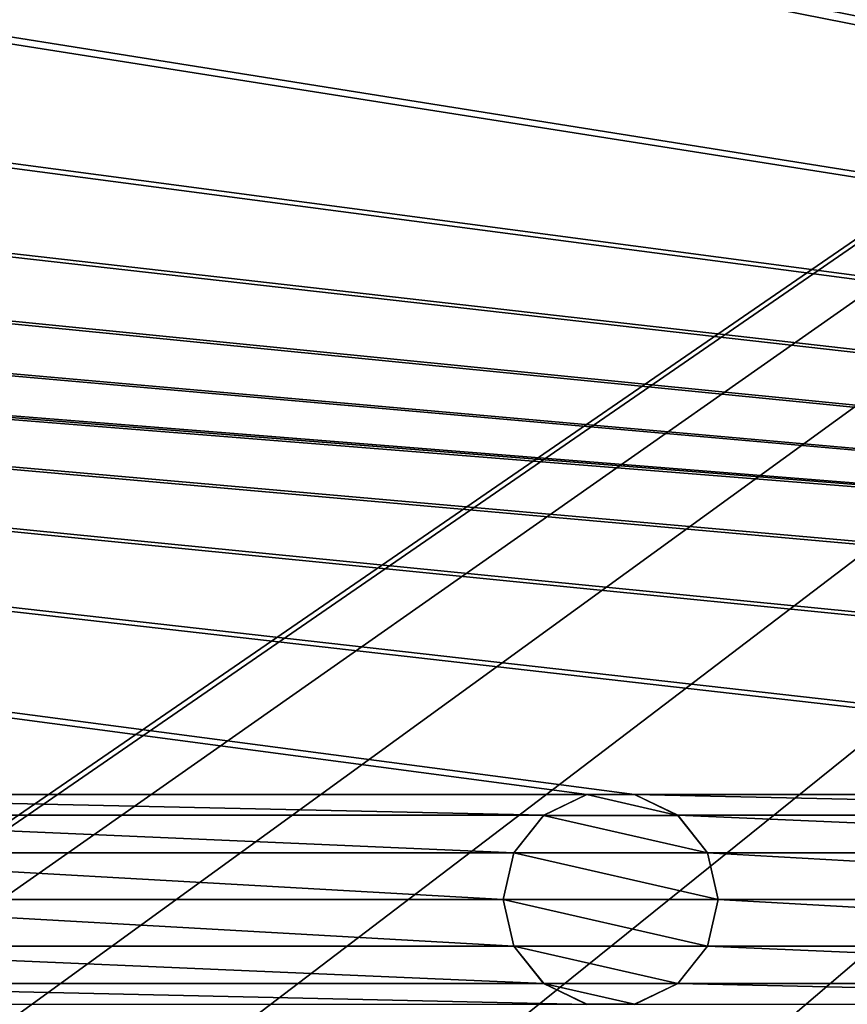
# Model space of a CAD drawing. Header units: metres. Extents: x -150 to 307, y -550 to 84.
# Tile 25 of 256: x 10 to 30, y -378 to -356. Entities that reach past the tile are written whole.
import ezdxf

# ---------------------------------------------------------------- set-up
doc = ezdxf.new("R2010")
doc.units = ezdxf.units.M
doc.layers.add('solid_26006363', color=7, linetype='CONTINUOUS')

msp = doc.modelspace()

# ---------------------------------------------------------------- linework, layer by layer
at = {"layer": 'solid_26006363'}
for points in [[(-131, -291, 1206.174683), (-10.275216, -388.140503, 1206.174683), (131, -291, 1206.174683)], [(131, -291, 1206.174683), (-10.275216, -388.140503, 1206.174683), (-6.515693, -385.724579, 1206.174683)], [(131, -291, 1206.174683), (-6.515693, -385.724579, 1206.174683), (-2.23084, -384.466614, 1206.174683)], [(131, -291, 1206.174683), (-2.23084, -384.466614, 1206.174683), (2.23084, -384.466614, 1206.174683)], [(131, -291, 1206.174683), (2.23084, -384.466614, 1206.174683), (6.515693, -385.724579, 1206.174683)], [(131, -291, 1206.174683), (6.515693, -385.724579, 1206.174683), (10.275216, -388.140503, 1206.174683)], [(131, -291, 1206.174683), (10.275216, -388.140503, 1206.174683), (13.202059, -391.518341, 1206.174683)], [(131, -291, 1206.174683), (13.202059, -408.481659, 1206.174683), (10.275216, -411.859497, 1206.174683)], [(131, -509, 1206.174683), (131, -291, 1206.174683), (10.275216, -411.859497, 1206.174683)], [(131, -291, 1206.174683), (13.202059, -391.518341, 1206.174683), (15.057774, -395.582275, 1206.174683)], [(131, -291, 1206.174683), (15.057774, -404.417725, 1206.174683), (13.202059, -408.481659, 1206.174683)], [(131, -291, 1206.174683), (15.057774, -395.582275, 1206.174683), (15.692883, -400, 1206.174683)], [(131, -291, 1206.174683), (15.692883, -400, 1206.174683), (15.057774, -404.417725, 1206.174683)], [(120.554741, -373.562531, 1201.174683), (-120.554741, -354.437469, 1201.174683), (-119.445259, -354.437469, 1201.174683)], [(23.445259, -373.562531, 1201.174683), (0.554741, -373.562531, 1201.174683), (-120.554741, -354.437469, 1201.174683)], [(24.554741, -373.562531, 1201.174683), (23.445259, -373.562531, 1201.174683), (-120.554741, -354.437469, 1201.174683)], [(47.445259, -373.562531, 1201.174683), (24.554741, -373.562531, 1201.174683), (-120.554741, -354.437469, 1201.174683)], [(48.554741, -373.562531, 1201.174683), (47.445259, -373.562531, 1201.174683), (-120.554741, -354.437469, 1201.174683)], [(71.445259, -373.562531, 1201.174683), (48.554741, -373.562531, 1201.174683), (-120.554741, -354.437469, 1201.174683)], [(72.554741, -373.562531, 1201.174683), (71.445259, -373.562531, 1201.174683), (-120.554741, -354.437469, 1201.174683)], [(95.445259, -373.562531, 1201.174683), (72.554741, -373.562531, 1201.174683), (-120.554741, -354.437469, 1201.174683)], [(96.554741, -373.562531, 1201.174683), (95.445259, -373.562531, 1201.174683), (-120.554741, -354.437469, 1201.174683)], [(119.445259, -373.562531, 1201.174683), (96.554741, -373.562531, 1201.174683), (-120.554741, -354.437469, 1201.174683)], [(120.554741, -373.562531, 1201.174683), (119.445259, -373.562531, 1201.174683), (-120.554741, -354.437469, 1201.174683)], [(120.554741, -373.562531, 1201.174683), (-119.445259, -354.437469, 1201.174683), (-96.554741, -354.437469, 1201.174683)], [(120.554741, -373.562531, 1201.174683), (-96.554741, -354.437469, 1201.174683), (-95.445259, -354.437469, 1201.174683)], [(120.554741, -373.562531, 1201.174683), (-95.445259, -354.437469, 1201.174683), (-72.554741, -354.437469, 1201.174683)], [(120.554741, -373.562531, 1201.174683), (-72.554741, -354.437469, 1201.174683), (-71.445259, -354.437469, 1201.174683)], [(120.554741, -373.562531, 1201.174683), (-71.445259, -354.437469, 1201.174683), (-48.554741, -354.437469, 1201.174683)], [(120.554741, -373.562531, 1201.174683), (-48.554741, -354.437469, 1201.174683), (-47.445259, -354.437469, 1201.174683)], [(120.554741, -373.562531, 1201.174683), (-47.445259, -354.437469, 1201.174683), (-24.554741, -354.437469, 1201.174683)], [(120.554741, -373.562531, 1201.174683), (-24.554741, -354.437469, 1201.174683), (-23.445259, -354.437469, 1201.174683)], [(120.554741, -373.562531, 1201.174683), (-23.445259, -354.437469, 1201.174683), (-0.554741, -354.437469, 1201.174683)], [(120.554741, -373.562531, 1201.174683), (-0.554741, -354.437469, 1201.174683), (0.554741, -354.437469, 1201.174683)], [(120.554741, -373.562531, 1201.174683), (0.554741, -354.437469, 1201.174683), (23.445259, -354.437469, 1201.174683)], [(120.554741, -373.562531, 1201.174683), (23.445259, -354.437469, 1201.174683), (24.554741, -354.437469, 1201.174683)], [(120.554741, -373.562531, 1201.174683), (24.554741, -354.437469, 1201.174683), (47.445259, -354.437469, 1201.174683)], [(22.442282, -374.045685, 1201.174683), (1.557719, -374.045685, 1201.174683), (0.554741, -373.562531, 1201.174683)], [(23.445259, -373.562531, 1201.174683), (22.442282, -374.045685, 1201.174683), (0.554741, -373.562531, 1201.174683)], [(22.440102, -374.047516, 1198.674683), (22.442282, -374.045685, 1201.174683), (23.445259, -373.562531, 1201.174683)], [(22.440102, -374.047516, 1198.674683), (23.445259, -373.562531, 1201.174683), (23.443119, -373.564178, 1198.674683)], [(22.440102, -374.047516, 1198.674683), (23.443119, -373.564178, 1198.674683), (25.559898, -374.047516, 1198.674683)], [(23.443119, -373.564178, 1198.674683), (23.445259, -373.562531, 1201.174683), (24.554741, -373.562531, 1201.174683)], [(23.443119, -373.564178, 1198.674683), (24.554741, -373.562531, 1201.174683), (24.556881, -373.564178, 1198.674683)], [(23.443119, -373.564178, 1198.674683), (24.556881, -373.564178, 1198.674683), (25.559898, -374.047516, 1198.674683)], [(46.44228, -374.045685, 1201.174683), (25.557718, -374.045685, 1201.174683), (24.554741, -373.562531, 1201.174683)], [(24.556881, -373.564178, 1198.674683), (24.554741, -373.562531, 1201.174683), (25.557718, -374.045685, 1201.174683)], [(47.445259, -373.562531, 1201.174683), (46.44228, -374.045685, 1201.174683), (24.554741, -373.562531, 1201.174683)], [(24.556881, -373.564178, 1198.674683), (25.557718, -374.045685, 1201.174683), (25.559898, -374.047516, 1198.674683)], [(21.747416, -374.916962, 1201.174683), (2.252584, -374.916962, 1201.174683), (1.557719, -374.045685, 1201.174683)], [(22.442282, -374.045685, 1201.174683), (21.747416, -374.916962, 1201.174683), (1.557719, -374.045685, 1201.174683)], [(21.746914, -374.917419, 1198.674683), (21.747416, -374.916962, 1201.174683), (22.442282, -374.045685, 1201.174683)], [(21.746914, -374.917419, 1198.674683), (22.442282, -374.045685, 1201.174683), (22.440102, -374.047516, 1198.674683)], [(21.746914, -374.917419, 1198.674683), (22.440102, -374.047516, 1198.674683), (26.253086, -374.917419, 1198.674683)], [(22.440102, -374.047516, 1198.674683), (25.559898, -374.047516, 1198.674683), (26.253086, -374.917419, 1198.674683)], [(45.747417, -374.916962, 1201.174683), (26.252584, -374.916962, 1201.174683), (25.557718, -374.045685, 1201.174683)], [(25.559898, -374.047516, 1198.674683), (25.557718, -374.045685, 1201.174683), (26.252584, -374.916962, 1201.174683)], [(46.44228, -374.045685, 1201.174683), (45.747417, -374.916962, 1201.174683), (25.557718, -374.045685, 1201.174683)], [(25.559898, -374.047516, 1198.674683), (26.252584, -374.916962, 1201.174683), (26.253086, -374.917419, 1198.674683)], [(21.5, -376, 1201.174683), (2.5, -376, 1201.174683), (2.252584, -374.916962, 1201.174683)], [(21.747416, -374.916962, 1201.174683), (21.5, -376, 1201.174683), (2.252584, -374.916962, 1201.174683)], [(21.5, -376, 1198.674683), (21.5, -376, 1201.174683), (21.747416, -374.916962, 1201.174683)], [(21.5, -376, 1198.674683), (21.747416, -374.916962, 1201.174683), (21.746914, -374.917419, 1198.674683)], [(21.5, -376, 1198.674683), (21.746914, -374.917419, 1198.674683), (26.5, -376, 1198.674683)], [(21.746914, -374.917419, 1198.674683), (26.253086, -374.917419, 1198.674683), (26.5, -376, 1198.674683)], [(45.5, -376, 1201.174683), (26.5, -376, 1201.174683), (26.252584, -374.916962, 1201.174683)], [(26.253086, -374.917419, 1198.674683), (26.252584, -374.916962, 1201.174683), (26.5, -376, 1201.174683)], [(45.747417, -374.916962, 1201.174683), (45.5, -376, 1201.174683), (26.252584, -374.916962, 1201.174683)], [(26.253086, -374.917419, 1198.674683), (26.5, -376, 1201.174683), (26.5, -376, 1198.674683)], [(21.747416, -377.083038, 1201.174683), (2.252584, -377.083038, 1201.174683), (2.5, -376, 1201.174683)], [(21.5, -376, 1201.174683), (21.747416, -377.083038, 1201.174683), (2.5, -376, 1201.174683)], [(21.746914, -377.082581, 1198.674683), (21.747416, -377.083038, 1201.174683), (21.5, -376, 1201.174683)], [(21.746914, -377.082581, 1198.674683), (21.5, -376, 1201.174683), (21.5, -376, 1198.674683)], [(26.253086, -377.082581, 1198.674683), (21.5, -376, 1198.674683), (26.5, -376, 1198.674683)], [(26.253086, -377.082581, 1198.674683), (21.746914, -377.082581, 1198.674683), (21.5, -376, 1198.674683)], [(45.747417, -377.083038, 1201.174683), (26.252584, -377.083038, 1201.174683), (26.5, -376, 1201.174683)], [(26.5, -376, 1198.674683), (26.5, -376, 1201.174683), (26.252584, -377.083038, 1201.174683)], [(26.253086, -377.082581, 1198.674683), (26.5, -376, 1198.674683), (26.252584, -377.083038, 1201.174683)], [(45.5, -376, 1201.174683), (45.747417, -377.083038, 1201.174683), (26.5, -376, 1201.174683)], [(22.442282, -377.954315, 1201.174683), (1.557719, -377.954315, 1201.174683), (2.252584, -377.083038, 1201.174683)], [(21.747416, -377.083038, 1201.174683), (22.442282, -377.954315, 1201.174683), (2.252584, -377.083038, 1201.174683)], [(22.440102, -377.952484, 1198.674683), (21.747416, -377.083038, 1201.174683), (21.746914, -377.082581, 1198.674683)], [(25.559898, -377.952484, 1198.674683), (22.440102, -377.952484, 1198.674683), (21.746914, -377.082581, 1198.674683)], [(26.253086, -377.082581, 1198.674683), (25.559898, -377.952484, 1198.674683), (21.746914, -377.082581, 1198.674683)], [(22.440102, -377.952484, 1198.674683), (22.442282, -377.954315, 1201.174683), (21.747416, -377.083038, 1201.174683)], [(26.253086, -377.082581, 1198.674683), (26.252584, -377.083038, 1201.174683), (25.557718, -377.954315, 1201.174683)], [(26.253086, -377.082581, 1198.674683), (25.557718, -377.954315, 1201.174683), (25.559898, -377.952484, 1198.674683)], [(46.44228, -377.954315, 1201.174683), (25.557718, -377.954315, 1201.174683), (26.252584, -377.083038, 1201.174683)], [(45.747417, -377.083038, 1201.174683), (46.44228, -377.954315, 1201.174683), (26.252584, -377.083038, 1201.174683)], [(23.445259, -378.437469, 1201.174683), (0.554741, -378.437469, 1201.174683), (1.557719, -377.954315, 1201.174683)], [(22.442282, -377.954315, 1201.174683), (23.445259, -378.437469, 1201.174683), (1.557719, -377.954315, 1201.174683)], [(23.443119, -378.435822, 1198.674683), (22.442282, -377.954315, 1201.174683), (22.440102, -377.952484, 1198.674683)], [(24.556881, -378.435822, 1198.674683), (23.443119, -378.435822, 1198.674683), (22.440102, -377.952484, 1198.674683)], [(25.559898, -377.952484, 1198.674683), (24.556881, -378.435822, 1198.674683), (22.440102, -377.952484, 1198.674683)], [(23.443119, -378.435822, 1198.674683), (23.445259, -378.437469, 1201.174683), (22.442282, -377.954315, 1201.174683)], [(25.559898, -377.952484, 1198.674683), (25.557718, -377.954315, 1201.174683), (24.554741, -378.437469, 1201.174683)], [(25.559898, -377.952484, 1198.674683), (24.554741, -378.437469, 1201.174683), (24.556881, -378.435822, 1198.674683)], [(47.445259, -378.437469, 1201.174683), (24.554741, -378.437469, 1201.174683), (25.557718, -377.954315, 1201.174683)], [(46.44228, -377.954315, 1201.174683), (47.445259, -378.437469, 1201.174683), (25.557718, -377.954315, 1201.174683)], [(24.556881, -378.435822, 1198.674683), (23.445259, -378.437469, 1201.174683), (23.443119, -378.435822, 1198.674683)], [(24.556881, -378.435822, 1198.674683), (24.554741, -378.437469, 1201.174683), (23.445259, -378.437469, 1201.174683)]]:
    msp.add_3dface(points, dxfattribs=at)

doc.saveas('drawing.dxf')
